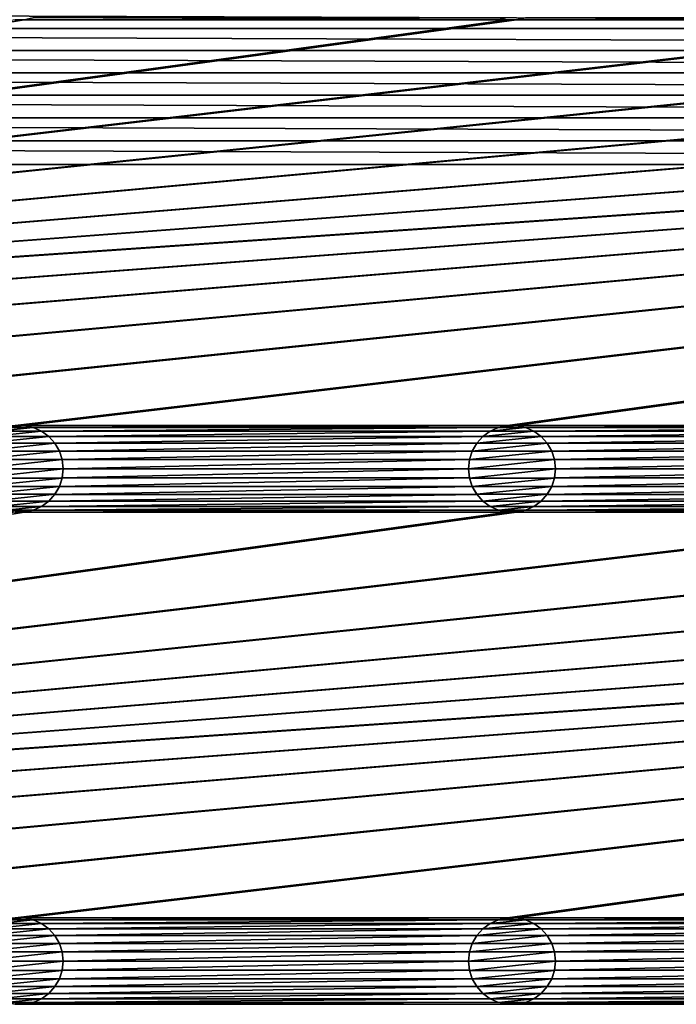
# Model space of a CAD drawing. Header units: metres. Extents: x -200 to 200, y -200 to 200.
# Tile 71 of 88: x -28 to 9, y 111 to 167. Entities that reach past the tile are written whole.
import ezdxf

# ---------------------------------------------------------------- set-up
doc = ezdxf.new("R2010")
doc.units = ezdxf.units.M
doc.layers.add('solid_P34200', color=7, linetype='CONTINUOUS')

msp = doc.modelspace()

# ---------------------------------------------------------------- linework, layer by layer
at = {"layer": 'solid_P34200'}
for points in [[(-179.568466, 166.803024), (-179.060257, 168.031967), (179.568466, 166.803024)], [(-179.060257, 168.031967), (179.060257, 168.031967), (179.568466, 166.803024)], [(170.058914, 167.314285, 5), (-170.058914, 143.985718, 5), (-169.541077, 143.985718, 5)], [(-28.04108, 167.314285, 5), (-28.55892, 167.314285, 5), (-170.058914, 143.985718, 5)], [(-0.25892, 167.314285, 5), (-28.04108, 167.314285, 5), (-170.058914, 143.985718, 5)], [(0.25892, 167.314285, 5), (-0.25892, 167.314285, 5), (-170.058914, 143.985718, 5)], [(28.04108, 167.314285, 5), (0.25892, 167.314285, 5), (-170.058914, 143.985718, 5)], [(170.058914, 167.314285, 5), (169.541077, 167.314285, 5), (-170.058914, 143.985718, 5)], [(141.758926, 167.314285, 5), (-170.058914, 143.985718, 5), (169.541077, 167.314285, 5)], [(141.758926, 167.314285, 5), (141.241074, 167.314285, 5), (-170.058914, 143.985718, 5)], [(113.458923, 167.314285, 5), (-170.058914, 143.985718, 5), (141.241074, 167.314285, 5)], [(113.458923, 167.314285, 5), (112.941078, 167.314285, 5), (-170.058914, 143.985718, 5)], [(85.15892, 167.314285, 5), (-170.058914, 143.985718, 5), (112.941078, 167.314285, 5)], [(85.15892, 167.314285, 5), (84.641083, 167.314285, 5), (-170.058914, 143.985718, 5)], [(56.858921, 167.314285, 5), (-170.058914, 143.985718, 5), (84.641083, 167.314285, 5)], [(56.858921, 167.314285, 5), (56.34108, 167.314285, 5), (-170.058914, 143.985718, 5)], [(28.55892, 167.314285, 5), (-170.058914, 143.985718, 5), (56.34108, 167.314285, 5)], [(28.55892, 167.314285, 5), (28.04108, 167.314285, 5), (-170.058914, 143.985718, 5)], [(170.058914, 167.314285, 5), (-169.541077, 143.985718, 5), (-141.758926, 143.985718, 5)], [(170.058914, 167.314285, 5), (-141.758926, 143.985718, 5), (-141.241074, 143.985718, 5)], [(170.058914, 167.314285, 5), (-141.241074, 143.985718, 5), (-113.458923, 143.985718, 5)], [(170.058914, 167.314285, 5), (-113.458923, 143.985718, 5), (-112.941078, 143.985718, 5)], [(170.058914, 167.314285, 5), (-112.941078, 143.985718, 5), (-85.15892, 143.985718, 5)], [(170.058914, 167.314285, 5), (-85.15892, 143.985718, 5), (-84.641083, 143.985718, 5)], [(170.058914, 167.314285, 5), (-84.641083, 143.985718, 5), (-56.858921, 143.985718, 5)], [(170.058914, 167.314285, 5), (-56.858921, 143.985718, 5), (-56.34108, 143.985718, 5)], [(170.058914, 167.314285, 5), (-56.34108, 143.985718, 5), (-28.55892, 143.985718, 5)], [(-28.564636, 167.315475, 7.5), (-28.55892, 167.314285, 5), (-28.04108, 167.314285, 5)], [(-28.564636, 167.315475, 7.5), (-28.04108, 167.314285, 5), (-28.035364, 167.315475, 7.5)], [(170.058914, 167.314285, 5), (-28.55892, 143.985718, 5), (-28.04108, 143.985718, 5)], [(-0.774688, 167.423645, 5), (-27.525312, 167.423645, 5), (-28.04108, 167.314285, 5)], [(-28.035364, 167.315475, 7.5), (-28.04108, 167.314285, 5), (-27.525312, 167.423645, 5)], [(-0.25892, 167.314285, 5), (-0.774688, 167.423645, 5), (-28.04108, 167.314285, 5)], [(170.058914, 167.314285, 5), (-28.04108, 143.985718, 5), (-0.25892, 143.985718, 5)], [(-0.768778, 167.422134, 7.5), (-0.774688, 167.423645, 5), (-0.25892, 167.314285, 5)], [(-0.768778, 167.422134, 7.5), (-0.25892, 167.314285, 5), (-0.264635, 167.315475, 7.5)], [(-0.264635, 167.315475, 7.5), (-0.25892, 167.314285, 5), (0.25892, 167.314285, 5)], [(-0.264635, 167.315475, 7.5), (0.25892, 167.314285, 5), (0.264635, 167.315475, 7.5)], [(170.058914, 167.314285, 5), (-0.25892, 143.985718, 5), (0.25892, 143.985718, 5)], [(27.525312, 167.423645, 5), (0.774688, 167.423645, 5), (0.25892, 167.314285, 5)], [(0.264635, 167.315475, 7.5), (0.25892, 167.314285, 5), (0.774688, 167.423645, 5)], [(28.04108, 167.314285, 5), (27.525312, 167.423645, 5), (0.25892, 167.314285, 5)], [(28.04108, 143.985718, 5), (170.058914, 167.314285, 5), (0.25892, 143.985718, 5)], [(-180.003708, 165.541977), (-179.568466, 166.803024), (180.003708, 165.541977)], [(-179.568466, 166.803024), (179.568466, 166.803024), (180.003708, 165.541977)], [(-180.361206, 164.262497), (-180.003708, 165.541977), (180.361206, 164.262497)], [(-180.003708, 165.541977), (180.003708, 165.541977), (180.361206, 164.262497)], [(-180.638016, 162.973083), (-180.361206, 164.262497), (180.638016, 162.973083)], [(-180.361206, 164.262497), (180.361206, 164.262497), (180.638016, 162.973083)], [(-180.836639, 161.666519), (-180.638016, 162.973083), (180.836639, 161.666519)], [(-180.638016, 162.973083), (180.638016, 162.973083), (180.836639, 161.666519)], [(-180.957291, 160.342163), (-180.836639, 161.666519), (180.957291, 160.342163)], [(-180.836639, 161.666519), (180.836639, 161.666519), (180.957291, 160.342163)], [(-180.957291, 160.342163), (181, 159), (-181, 159)], [(-180.957291, 160.342163), (180.957291, 160.342163), (181, 159)], [(-181, 159), (-14.856524, 2.058549), (-15, 0)], [(-181, 159), (-15, 0), (-14.856524, -2.058549)], [(-181, 159), (-14.444175, 4.045302), (-14.856524, 2.058549)], [(-181, 159), (-13.756138, 5.976712), (-14.444175, 4.045302)], [(-181, 159), (-12.817678, 7.79116), (-13.756138, 5.976712)], [(-181, 159), (-11.633039, 9.467192), (-12.817678, 7.79116)], [(-181, 159), (-10.240819, 10.959723), (-11.633039, 9.467192)], [(-181, 159), (-8.64688, 12.25524), (-10.240819, 10.959723)], [(-181, 159), (-6.904468, 13.315859), (-8.64688, 12.25524)], [(-181, 159), (-5.01928, 14.134056), (-6.904468, 13.315859)], [(-181, 159), (-3.055924, 14.684637), (-5.01928, 14.134056)], [(-181, 159), (-1.019424, 14.964341), (-3.055924, 14.684637)], [(-181, 159), (1.019424, 14.964341), (-1.019424, 14.964341)], [(-181, 159), (3.055924, 14.684637), (1.019424, 14.964341)], [(-181, 159), (5.01928, 14.134056), (3.055924, 14.684637)], [(-181, 159), (6.904468, 13.315859), (5.01928, 14.134056)], [(-181, 159), (8.64688, 12.25524), (6.904468, 13.315859)], [(181, 159), (8.64688, 12.25524), (-181, 159)], [(-181, 159), (-11.633039, -9.467192), (-10.240819, -10.959723)], [(-181, -159), (-181, 159), (-10.240819, -10.959723)], [(-181, 159), (-12.817678, -7.79116), (-11.633039, -9.467192)], [(-181, 159), (-13.756138, -5.976712), (-12.817678, -7.79116)], [(-181, 159), (-14.444175, -4.045302), (-13.756138, -5.976712)], [(-181, 159), (-14.856524, -2.058549), (-14.444175, -4.045302)], [(181, 159), (10.240819, 10.959723), (8.64688, 12.25524)], [(-27.531221, 143.877869, 7.5), (-29.068779, 143.877869, 7.5), (-29.551533, 143.662048, 7.5)], [(-27.048468, 143.662048, 7.5), (-27.531221, 143.877869, 7.5), (-29.551533, 143.662048, 7.5)], [(-28.035364, 143.984528, 7.5), (-28.564636, 143.984528, 7.5), (-29.068779, 143.877869, 7.5)], [(-27.531221, 143.877869, 7.5), (-28.035364, 143.984528, 7.5), (-29.068779, 143.877869, 7.5)], [(-28.035364, 143.984528, 7.5), (-28.55892, 143.985718, 5), (-28.564636, 143.984528, 7.5)], [(-28.035364, 143.984528, 7.5), (-28.04108, 143.985718, 5), (-28.55892, 143.985718, 5)], [(-0.25892, 143.985718, 5), (-28.04108, 143.985718, 5), (-27.525312, 143.876358, 5)], [(-27.531221, 143.877869, 7.5), (-27.525312, 143.876358, 5), (-28.04108, 143.985718, 5)], [(-27.531221, 143.877869, 7.5), (-28.04108, 143.985718, 5), (-28.035364, 143.984528, 7.5)], [(-27.048468, 143.662048, 7.5), (-27.525312, 143.876358, 5), (-27.531221, 143.877869, 7.5)], [(-0.774688, 143.876358, 5), (-0.25892, 143.985718, 5), (-27.525312, 143.876358, 5)], [(-0.774688, 143.876358, 5), (-27.525312, 143.876358, 5), (-27.052181, 143.66507, 5)], [(-27.048468, 143.662048, 7.5), (-27.052181, 143.66507, 5), (-27.525312, 143.876358, 5)], [(-1.247818, 143.66507, 5), (-0.774688, 143.876358, 5), (-27.052181, 143.66507, 5)], [(-0.768778, 143.877869, 7.5), (-1.247818, 143.66507, 5), (-1.251533, 143.662048, 7.5)], [(0.768778, 143.877869, 7.5), (-0.768778, 143.877869, 7.5), (-1.251533, 143.662048, 7.5)], [(1.251533, 143.662048, 7.5), (0.768778, 143.877869, 7.5), (-1.251533, 143.662048, 7.5)], [(-0.768778, 143.877869, 7.5), (-0.774688, 143.876358, 5), (-1.247818, 143.66507, 5)], [(-0.264635, 143.984528, 7.5), (-0.25892, 143.985718, 5), (-0.774688, 143.876358, 5)], [(-0.264635, 143.984528, 7.5), (-0.774688, 143.876358, 5), (-0.768778, 143.877869, 7.5)], [(0.264635, 143.984528, 7.5), (-0.264635, 143.984528, 7.5), (-0.768778, 143.877869, 7.5)], [(0.768778, 143.877869, 7.5), (0.264635, 143.984528, 7.5), (-0.768778, 143.877869, 7.5)], [(0.264635, 143.984528, 7.5), (-0.25892, 143.985718, 5), (-0.264635, 143.984528, 7.5)], [(0.264635, 143.984528, 7.5), (0.25892, 143.985718, 5), (-0.25892, 143.985718, 5)], [(28.04108, 143.985718, 5), (0.25892, 143.985718, 5), (0.774688, 143.876358, 5)], [(0.768778, 143.877869, 7.5), (0.774688, 143.876358, 5), (0.25892, 143.985718, 5)], [(0.768778, 143.877869, 7.5), (0.25892, 143.985718, 5), (0.264635, 143.984528, 7.5)], [(1.251533, 143.662048, 7.5), (0.774688, 143.876358, 5), (0.768778, 143.877869, 7.5)], [(27.525312, 143.876358, 5), (28.04108, 143.985718, 5), (0.774688, 143.876358, 5)], [(27.525312, 143.876358, 5), (0.774688, 143.876358, 5), (1.247818, 143.66507, 5)], [(1.251533, 143.662048, 7.5), (1.247818, 143.66507, 5), (0.774688, 143.876358, 5)], [(27.052181, 143.66507, 5), (27.525312, 143.876358, 5), (1.247818, 143.66507, 5)], [(-26.629887, 143.359634, 7.5), (-29.970114, 143.359634, 7.5), (-30.321882, 142.966705, 7.5)], [(-26.278118, 142.966705, 7.5), (-26.629887, 143.359634, 7.5), (-30.321882, 142.966705, 7.5)], [(-27.048468, 143.662048, 7.5), (-29.551533, 143.662048, 7.5), (-29.970114, 143.359634, 7.5)], [(-26.629887, 143.359634, 7.5), (-27.048468, 143.662048, 7.5), (-29.970114, 143.359634, 7.5)], [(-1.247818, 143.66507, 5), (-27.052181, 143.66507, 5), (-26.625776, 143.356216, 5)], [(-26.629887, 143.359634, 7.5), (-26.625776, 143.356216, 5), (-27.052181, 143.66507, 5)], [(-26.629887, 143.359634, 7.5), (-27.052181, 143.66507, 5), (-27.048468, 143.662048, 7.5)], [(-26.278118, 142.966705, 7.5), (-26.625776, 143.356216, 5), (-26.629887, 143.359634, 7.5)], [(-1.674224, 143.356216, 5), (-1.247818, 143.66507, 5), (-26.625776, 143.356216, 5)], [(-1.674224, 143.356216, 5), (-26.625776, 143.356216, 5), (-26.279205, 142.969711, 5)], [(-26.278118, 142.966705, 7.5), (-26.279205, 142.969711, 5), (-26.625776, 143.356216, 5)], [(-2.020795, 142.969711, 5), (-1.674224, 143.356216, 5), (-26.279205, 142.969711, 5)], [(-1.670113, 143.359634, 7.5), (-2.020795, 142.969711, 5), (-2.021883, 142.966705, 7.5)], [(1.670113, 143.359634, 7.5), (-1.670113, 143.359634, 7.5), (-2.021883, 142.966705, 7.5)], [(2.021883, 142.966705, 7.5), (1.670113, 143.359634, 7.5), (-2.021883, 142.966705, 7.5)], [(-1.670113, 143.359634, 7.5), (-1.674224, 143.356216, 5), (-2.020795, 142.969711, 5)], [(-1.251533, 143.662048, 7.5), (-1.247818, 143.66507, 5), (-1.674224, 143.356216, 5)], [(-1.251533, 143.662048, 7.5), (-1.674224, 143.356216, 5), (-1.670113, 143.359634, 7.5)], [(1.251533, 143.662048, 7.5), (-1.251533, 143.662048, 7.5), (-1.670113, 143.359634, 7.5)], [(1.670113, 143.359634, 7.5), (1.251533, 143.662048, 7.5), (-1.670113, 143.359634, 7.5)], [(27.052181, 143.66507, 5), (1.247818, 143.66507, 5), (1.674224, 143.356216, 5)], [(1.670113, 143.359634, 7.5), (1.674224, 143.356216, 5), (1.247818, 143.66507, 5)], [(1.670113, 143.359634, 7.5), (1.247818, 143.66507, 5), (1.251533, 143.662048, 7.5)], [(2.021883, 142.966705, 7.5), (1.674224, 143.356216, 5), (1.670113, 143.359634, 7.5)], [(26.625776, 143.356216, 5), (27.052181, 143.66507, 5), (1.674224, 143.356216, 5)], [(26.625776, 143.356216, 5), (1.674224, 143.356216, 5), (2.020795, 142.969711, 5)], [(2.021883, 142.966705, 7.5), (2.020795, 142.969711, 5), (1.674224, 143.356216, 5)], [(26.279205, 142.969711, 5), (26.625776, 143.356216, 5), (2.020795, 142.969711, 5)], [(-26.278118, 142.966705, 7.5), (-30.321882, 142.966705, 7.5), (-30.582808, 142.519073, 7.5)], [(-26.017193, 142.519073, 7.5), (-26.278118, 142.966705, 7.5), (-30.582808, 142.519073, 7.5)], [(-2.020795, 142.969711, 5), (-26.279205, 142.969711, 5), (-26.015661, 142.515564, 5)], [(-26.017193, 142.519073, 7.5), (-26.015661, 142.515564, 5), (-26.279205, 142.969711, 5)], [(-26.017193, 142.519073, 7.5), (-26.279205, 142.969711, 5), (-26.278118, 142.966705, 7.5)], [(-2.284338, 142.515564, 5), (-2.020795, 142.969711, 5), (-26.015661, 142.515564, 5)], [(-2.021883, 142.966705, 7.5), (-2.020795, 142.969711, 5), (-2.284338, 142.515564, 5)], [(-2.021883, 142.966705, 7.5), (-2.284338, 142.515564, 5), (-2.282807, 142.519073, 7.5)], [(2.021883, 142.966705, 7.5), (-2.021883, 142.966705, 7.5), (-2.282807, 142.519073, 7.5)], [(2.282807, 142.519073, 7.5), (2.021883, 142.966705, 7.5), (-2.282807, 142.519073, 7.5)], [(26.279205, 142.969711, 5), (2.020795, 142.969711, 5), (2.284338, 142.515564, 5)], [(2.282807, 142.519073, 7.5), (2.284338, 142.515564, 5), (2.020795, 142.969711, 5)], [(2.282807, 142.519073, 7.5), (2.020795, 142.969711, 5), (2.021883, 142.966705, 7.5)], [(26.015661, 142.515564, 5), (26.279205, 142.969711, 5), (2.284338, 142.515564, 5)], [(-26.017193, 142.519073, 7.5), (-30.582808, 142.519073, 7.5), (-30.739981, 142.032928, 7.5)], [(-25.86002, 142.032928, 7.5), (-26.017193, 142.519073, 7.5), (-30.739981, 142.032928, 7.5)], [(-25.86002, 142.032928, 7.5), (-26.015661, 142.515564, 5), (-26.017193, 142.519073, 7.5)], [(-2.284338, 142.515564, 5), (-26.015661, 142.515564, 5), (-25.857735, 142.028366, 5)], [(-25.86002, 142.032928, 7.5), (-25.857735, 142.028366, 5), (-26.015661, 142.515564, 5)], [(-2.442265, 142.028366, 5), (-2.284338, 142.515564, 5), (-25.857735, 142.028366, 5)], [(-2.282807, 142.519073, 7.5), (-2.284338, 142.515564, 5), (-2.442265, 142.028366, 5)], [(-2.282807, 142.519073, 7.5), (-2.442265, 142.028366, 5), (-2.439981, 142.032928, 7.5)], [(2.282807, 142.519073, 7.5), (-2.282807, 142.519073, 7.5), (-2.439981, 142.032928, 7.5)], [(2.439981, 142.032928, 7.5), (2.282807, 142.519073, 7.5), (-2.439981, 142.032928, 7.5)], [(2.439981, 142.032928, 7.5), (2.284338, 142.515564, 5), (2.282807, 142.519073, 7.5)], [(26.015661, 142.515564, 5), (2.284338, 142.515564, 5), (2.442265, 142.028366, 5)], [(2.439981, 142.032928, 7.5), (2.442265, 142.028366, 5), (2.284338, 142.515564, 5)], [(25.857735, 142.028366, 5), (26.015661, 142.515564, 5), (2.442265, 142.028366, 5)], [(-25.86002, 142.032928, 7.5), (-30.799999, 141.5, 7.5), (-25.799999, 141.5, 7.5)], [(-25.86002, 142.032928, 7.5), (-30.739981, 142.032928, 7.5), (-30.799999, 141.5, 7.5)], [(-30.799999, 141.5, 7.5), (-30.739981, 140.967072, 7.5), (-25.799999, 141.5, 7.5)], [(-30.739981, 140.967072, 7.5), (-25.86002, 140.967072, 7.5), (-25.799999, 141.5, 7.5)], [(-25.86002, 142.032928, 7.5), (-25.799999, 141.5, 7.5), (-25.857735, 142.028366, 5)], [(-25.86002, 140.967072, 7.5), (-25.857735, 140.971634, 5), (-25.799999, 141.5, 5)], [(-25.86002, 140.967072, 7.5), (-25.799999, 141.5, 5), (-25.799999, 141.5, 7.5)], [(-2.442265, 142.028366, 5), (-25.857735, 142.028366, 5), (-25.799999, 141.5, 5)], [(-25.799999, 141.5, 7.5), (-25.799999, 141.5, 5), (-25.857735, 142.028366, 5)], [(-2.5, 141.5, 5), (-25.799999, 141.5, 5), (-25.857735, 140.971634, 5)], [(-2.442265, 140.971634, 5), (-2.5, 141.5, 5), (-25.857735, 140.971634, 5)], [(-2.5, 141.5, 5), (-2.442265, 142.028366, 5), (-25.799999, 141.5, 5)], [(-2.439981, 142.032928, 7.5), (-2.442265, 142.028366, 5), (-2.5, 141.5, 5)], [(-2.439981, 142.032928, 7.5), (-2.5, 141.5, 5), (-2.5, 141.5, 7.5)], [(2.439981, 142.032928, 7.5), (-2.5, 141.5, 7.5), (2.5, 141.5, 7.5)], [(2.439981, 142.032928, 7.5), (-2.439981, 142.032928, 7.5), (-2.5, 141.5, 7.5)], [(-2.5, 141.5, 7.5), (-2.5, 141.5, 5), (-2.442265, 140.971634, 5)], [(-2.5, 141.5, 7.5), (-2.442265, 140.971634, 5), (-2.439981, 140.967072, 7.5)], [(-2.5, 141.5, 7.5), (-2.439981, 140.967072, 7.5), (2.5, 141.5, 7.5)], [(-2.439981, 140.967072, 7.5), (2.439981, 140.967072, 7.5), (2.5, 141.5, 7.5)], [(2.439981, 142.032928, 7.5), (2.5, 141.5, 7.5), (2.442265, 142.028366, 5)], [(2.439981, 140.967072, 7.5), (2.442265, 140.971634, 5), (2.5, 141.5, 5)], [(2.439981, 140.967072, 7.5), (2.5, 141.5, 5), (2.5, 141.5, 7.5)], [(25.857735, 142.028366, 5), (2.442265, 142.028366, 5), (2.5, 141.5, 5)], [(2.5, 141.5, 7.5), (2.5, 141.5, 5), (2.442265, 142.028366, 5)], [(25.799999, 141.5, 5), (2.5, 141.5, 5), (2.442265, 140.971634, 5)], [(25.857735, 140.971634, 5), (25.799999, 141.5, 5), (2.442265, 140.971634, 5)], [(25.857735, 142.028366, 5), (2.5, 141.5, 5), (25.799999, 141.5, 5)], [(-30.739981, 140.967072, 7.5), (-30.582808, 140.480927, 7.5), (-25.86002, 140.967072, 7.5)], [(-30.582808, 140.480927, 7.5), (-26.017193, 140.480927, 7.5), (-25.86002, 140.967072, 7.5)], [(-26.017193, 140.480927, 7.5), (-26.015661, 140.484436, 5), (-25.857735, 140.971634, 5)], [(-26.017193, 140.480927, 7.5), (-25.857735, 140.971634, 5), (-25.86002, 140.967072, 7.5)], [(-2.442265, 140.971634, 5), (-25.857735, 140.971634, 5), (-26.015661, 140.484436, 5)], [(-2.284338, 140.484436, 5), (-2.442265, 140.971634, 5), (-26.015661, 140.484436, 5)], [(-2.439981, 140.967072, 7.5), (-2.442265, 140.971634, 5), (-2.284338, 140.484436, 5)], [(-2.439981, 140.967072, 7.5), (-2.284338, 140.484436, 5), (-2.282807, 140.480927, 7.5)], [(-2.439981, 140.967072, 7.5), (-2.282807, 140.480927, 7.5), (2.439981, 140.967072, 7.5)], [(-2.282807, 140.480927, 7.5), (2.282807, 140.480927, 7.5), (2.439981, 140.967072, 7.5)], [(2.282807, 140.480927, 7.5), (2.284338, 140.484436, 5), (2.442265, 140.971634, 5)], [(2.282807, 140.480927, 7.5), (2.442265, 140.971634, 5), (2.439981, 140.967072, 7.5)], [(25.857735, 140.971634, 5), (2.442265, 140.971634, 5), (2.284338, 140.484436, 5)], [(26.015661, 140.484436, 5), (25.857735, 140.971634, 5), (2.284338, 140.484436, 5)], [(-30.582808, 140.480927, 7.5), (-30.321882, 140.033295, 7.5), (-26.017193, 140.480927, 7.5)], [(-30.321882, 140.033295, 7.5), (-26.278118, 140.033295, 7.5), (-26.017193, 140.480927, 7.5)], [(-2.284338, 140.484436, 5), (-26.015661, 140.484436, 5), (-26.279205, 140.030289, 5)], [(-26.278118, 140.033295, 7.5), (-26.279205, 140.030289, 5), (-26.015661, 140.484436, 5)], [(-2.020795, 140.030289, 5), (-2.284338, 140.484436, 5), (-26.279205, 140.030289, 5)], [(-26.278118, 140.033295, 7.5), (-26.015661, 140.484436, 5), (-26.017193, 140.480927, 7.5)], [(-2.282807, 140.480927, 7.5), (-2.284338, 140.484436, 5), (-2.020795, 140.030289, 5)], [(-2.282807, 140.480927, 7.5), (-2.020795, 140.030289, 5), (-2.021883, 140.033295, 7.5)], [(-2.282807, 140.480927, 7.5), (-2.021883, 140.033295, 7.5), (2.282807, 140.480927, 7.5)], [(-2.021883, 140.033295, 7.5), (2.021883, 140.033295, 7.5), (2.282807, 140.480927, 7.5)], [(26.015661, 140.484436, 5), (2.284338, 140.484436, 5), (2.020795, 140.030289, 5)], [(2.021883, 140.033295, 7.5), (2.020795, 140.030289, 5), (2.284338, 140.484436, 5)], [(26.279205, 140.030289, 5), (26.015661, 140.484436, 5), (2.020795, 140.030289, 5)], [(2.021883, 140.033295, 7.5), (2.284338, 140.484436, 5), (2.282807, 140.480927, 7.5)], [(-30.321882, 140.033295, 7.5), (-29.970114, 139.640366, 7.5), (-26.278118, 140.033295, 7.5)], [(-29.970114, 139.640366, 7.5), (-26.629887, 139.640366, 7.5), (-26.278118, 140.033295, 7.5)], [(-26.629887, 139.640366, 7.5), (-26.279205, 140.030289, 5), (-26.278118, 140.033295, 7.5)], [(-26.629887, 139.640366, 7.5), (-26.625776, 139.643784, 5), (-26.279205, 140.030289, 5)], [(-2.020795, 140.030289, 5), (-26.279205, 140.030289, 5), (-26.625776, 139.643784, 5)], [(-1.674224, 139.643784, 5), (-2.020795, 140.030289, 5), (-26.625776, 139.643784, 5)], [(-2.021883, 140.033295, 7.5), (-2.020795, 140.030289, 5), (-1.674224, 139.643784, 5)], [(-2.021883, 140.033295, 7.5), (-1.674224, 139.643784, 5), (-1.670113, 139.640366, 7.5)], [(-2.021883, 140.033295, 7.5), (-1.670113, 139.640366, 7.5), (2.021883, 140.033295, 7.5)], [(-1.670113, 139.640366, 7.5), (1.670113, 139.640366, 7.5), (2.021883, 140.033295, 7.5)], [(1.670113, 139.640366, 7.5), (2.020795, 140.030289, 5), (2.021883, 140.033295, 7.5)], [(1.670113, 139.640366, 7.5), (1.674224, 139.643784, 5), (2.020795, 140.030289, 5)], [(26.279205, 140.030289, 5), (2.020795, 140.030289, 5), (1.674224, 139.643784, 5)], [(26.625776, 139.643784, 5), (26.279205, 140.030289, 5), (1.674224, 139.643784, 5)], [(-29.970114, 139.640366, 7.5), (-29.551533, 139.337952, 7.5), (-26.629887, 139.640366, 7.5)], [(-29.551533, 139.337952, 7.5), (-27.048468, 139.337952, 7.5), (-26.629887, 139.640366, 7.5)], [(-29.551533, 139.337952, 7.5), (-29.068779, 139.122131, 7.5), (-27.048468, 139.337952, 7.5)], [(-29.068779, 139.122131, 7.5), (-27.531221, 139.122131, 7.5), (-27.048468, 139.337952, 7.5)], [(-27.531221, 139.122131, 7.5), (-27.052181, 139.33493, 5), (-27.048468, 139.337952, 7.5)], [(-27.531221, 139.122131, 7.5), (-27.525312, 139.123642, 5), (-27.052181, 139.33493, 5)], [(-1.247818, 139.33493, 5), (-27.052181, 139.33493, 5), (-27.525312, 139.123642, 5)], [(-0.774688, 139.123642, 5), (-1.247818, 139.33493, 5), (-27.525312, 139.123642, 5)], [(-1.674224, 139.643784, 5), (-26.625776, 139.643784, 5), (-27.052181, 139.33493, 5)], [(-27.048468, 139.337952, 7.5), (-27.052181, 139.33493, 5), (-26.625776, 139.643784, 5)], [(-1.247818, 139.33493, 5), (-1.674224, 139.643784, 5), (-27.052181, 139.33493, 5)], [(-27.048468, 139.337952, 7.5), (-26.625776, 139.643784, 5), (-26.629887, 139.640366, 7.5)], [(-1.670113, 139.640366, 7.5), (-1.674224, 139.643784, 5), (-1.247818, 139.33493, 5)], [(-1.670113, 139.640366, 7.5), (-1.247818, 139.33493, 5), (-1.251533, 139.337952, 7.5)], [(-1.670113, 139.640366, 7.5), (-1.251533, 139.337952, 7.5), (1.670113, 139.640366, 7.5)], [(-1.251533, 139.337952, 7.5), (1.251533, 139.337952, 7.5), (1.670113, 139.640366, 7.5)], [(-1.251533, 139.337952, 7.5), (-1.247818, 139.33493, 5), (-0.774688, 139.123642, 5)], [(-1.251533, 139.337952, 7.5), (-0.774688, 139.123642, 5), (-0.768778, 139.122131, 7.5)], [(-1.251533, 139.337952, 7.5), (-0.768778, 139.122131, 7.5), (1.251533, 139.337952, 7.5)], [(-0.768778, 139.122131, 7.5), (0.768778, 139.122131, 7.5), (1.251533, 139.337952, 7.5)], [(0.768778, 139.122131, 7.5), (1.247818, 139.33493, 5), (1.251533, 139.337952, 7.5)], [(0.768778, 139.122131, 7.5), (0.774688, 139.123642, 5), (1.247818, 139.33493, 5)], [(27.052181, 139.33493, 5), (1.247818, 139.33493, 5), (0.774688, 139.123642, 5)], [(27.525312, 139.123642, 5), (27.052181, 139.33493, 5), (0.774688, 139.123642, 5)], [(26.625776, 139.643784, 5), (1.674224, 139.643784, 5), (1.247818, 139.33493, 5)], [(1.251533, 139.337952, 7.5), (1.247818, 139.33493, 5), (1.674224, 139.643784, 5)], [(27.052181, 139.33493, 5), (26.625776, 139.643784, 5), (1.247818, 139.33493, 5)], [(1.251533, 139.337952, 7.5), (1.674224, 139.643784, 5), (1.670113, 139.640366, 7.5)], [(170.058914, 139.014282, 5), (-170.058914, 115.685715, 5), (-169.541077, 115.685715, 5)], [(-28.04108, 139.014282, 5), (-28.55892, 139.014282, 5), (-170.058914, 115.685715, 5)], [(-0.25892, 139.014282, 5), (-28.04108, 139.014282, 5), (-170.058914, 115.685715, 5)], [(0.25892, 139.014282, 5), (-0.25892, 139.014282, 5), (-170.058914, 115.685715, 5)], [(28.04108, 139.014282, 5), (0.25892, 139.014282, 5), (-170.058914, 115.685715, 5)], [(170.058914, 139.014282, 5), (169.541077, 139.014282, 5), (-170.058914, 115.685715, 5)], [(141.758926, 139.014282, 5), (-170.058914, 115.685715, 5), (169.541077, 139.014282, 5)], [(141.758926, 139.014282, 5), (141.241074, 139.014282, 5), (-170.058914, 115.685715, 5)], [(113.458923, 139.014282, 5), (-170.058914, 115.685715, 5), (141.241074, 139.014282, 5)], [(113.458923, 139.014282, 5), (112.941078, 139.014282, 5), (-170.058914, 115.685715, 5)], [(85.15892, 139.014282, 5), (-170.058914, 115.685715, 5), (112.941078, 139.014282, 5)], [(85.15892, 139.014282, 5), (84.641083, 139.014282, 5), (-170.058914, 115.685715, 5)], [(56.858921, 139.014282, 5), (-170.058914, 115.685715, 5), (84.641083, 139.014282, 5)], [(56.858921, 139.014282, 5), (56.34108, 139.014282, 5), (-170.058914, 115.685715, 5)], [(28.55892, 139.014282, 5), (-170.058914, 115.685715, 5), (56.34108, 139.014282, 5)], [(28.55892, 139.014282, 5), (28.04108, 139.014282, 5), (-170.058914, 115.685715, 5)], [(170.058914, 139.014282, 5), (-169.541077, 115.685715, 5), (-141.758926, 115.685715, 5)], [(170.058914, 139.014282, 5), (-141.758926, 115.685715, 5), (-141.241074, 115.685715, 5)], [(170.058914, 139.014282, 5), (-141.241074, 115.685715, 5), (-113.458923, 115.685715, 5)], [(170.058914, 139.014282, 5), (-113.458923, 115.685715, 5), (-112.941078, 115.685715, 5)], [(170.058914, 139.014282, 5), (-112.941078, 115.685715, 5), (-85.15892, 115.685715, 5)], [(170.058914, 139.014282, 5), (-85.15892, 115.685715, 5), (-84.641083, 115.685715, 5)], [(170.058914, 139.014282, 5), (-84.641083, 115.685715, 5), (-56.858921, 115.685715, 5)], [(170.058914, 139.014282, 5), (-56.858921, 115.685715, 5), (-56.34108, 115.685715, 5)], [(170.058914, 139.014282, 5), (-56.34108, 115.685715, 5), (-28.55892, 115.685715, 5)], [(-29.068779, 139.122131, 7.5), (-28.564636, 139.015472, 7.5), (-27.531221, 139.122131, 7.5)], [(-28.564636, 139.015472, 7.5), (-28.035364, 139.015472, 7.5), (-27.531221, 139.122131, 7.5)], [(-28.564636, 139.015472, 7.5), (-28.55892, 139.014282, 5), (-28.04108, 139.014282, 5)], [(-28.564636, 139.015472, 7.5), (-28.04108, 139.014282, 5), (-28.035364, 139.015472, 7.5)], [(170.058914, 139.014282, 5), (-28.55892, 115.685715, 5), (-28.04108, 115.685715, 5)], [(-0.774688, 139.123642, 5), (-27.525312, 139.123642, 5), (-28.04108, 139.014282, 5)], [(-28.035364, 139.015472, 7.5), (-28.04108, 139.014282, 5), (-27.525312, 139.123642, 5)], [(-0.25892, 139.014282, 5), (-0.774688, 139.123642, 5), (-28.04108, 139.014282, 5)], [(170.058914, 139.014282, 5), (-28.04108, 115.685715, 5), (-0.25892, 115.685715, 5)], [(-28.035364, 139.015472, 7.5), (-27.525312, 139.123642, 5), (-27.531221, 139.122131, 7.5)], [(-0.768778, 139.122131, 7.5), (-0.774688, 139.123642, 5), (-0.25892, 139.014282, 5)], [(-0.768778, 139.122131, 7.5), (-0.25892, 139.014282, 5), (-0.264635, 139.015472, 7.5)], [(-0.768778, 139.122131, 7.5), (-0.264635, 139.015472, 7.5), (0.768778, 139.122131, 7.5)], [(-0.264635, 139.015472, 7.5), (0.264635, 139.015472, 7.5), (0.768778, 139.122131, 7.5)], [(-0.264635, 139.015472, 7.5), (-0.25892, 139.014282, 5), (0.25892, 139.014282, 5)], [(-0.264635, 139.015472, 7.5), (0.25892, 139.014282, 5), (0.264635, 139.015472, 7.5)], [(170.058914, 139.014282, 5), (-0.25892, 115.685715, 5), (0.25892, 115.685715, 5)], [(27.525312, 139.123642, 5), (0.774688, 139.123642, 5), (0.25892, 139.014282, 5)], [(0.264635, 139.015472, 7.5), (0.25892, 139.014282, 5), (0.774688, 139.123642, 5)], [(28.04108, 139.014282, 5), (27.525312, 139.123642, 5), (0.25892, 139.014282, 5)], [(28.04108, 115.685715, 5), (170.058914, 139.014282, 5), (0.25892, 115.685715, 5)], [(0.264635, 139.015472, 7.5), (0.774688, 139.123642, 5), (0.768778, 139.122131, 7.5)], [(-27.531221, 115.577858, 7.5), (-29.068779, 115.577858, 7.5), (-29.551533, 115.362045, 7.5)], [(-27.048468, 115.362045, 7.5), (-27.531221, 115.577858, 7.5), (-29.551533, 115.362045, 7.5)], [(-28.035364, 115.684525, 7.5), (-28.564636, 115.684525, 7.5), (-29.068779, 115.577858, 7.5)], [(-27.531221, 115.577858, 7.5), (-28.035364, 115.684525, 7.5), (-29.068779, 115.577858, 7.5)], [(-28.035364, 115.684525, 7.5), (-28.55892, 115.685715, 5), (-28.564636, 115.684525, 7.5)], [(-28.035364, 115.684525, 7.5), (-28.04108, 115.685715, 5), (-28.55892, 115.685715, 5)], [(-0.25892, 115.685715, 5), (-28.04108, 115.685715, 5), (-27.525312, 115.576355, 5)], [(-27.531221, 115.577858, 7.5), (-27.525312, 115.576355, 5), (-28.04108, 115.685715, 5)], [(-27.531221, 115.577858, 7.5), (-28.04108, 115.685715, 5), (-28.035364, 115.684525, 7.5)], [(-27.048468, 115.362045, 7.5), (-27.525312, 115.576355, 5), (-27.531221, 115.577858, 7.5)], [(-0.774688, 115.576355, 5), (-0.25892, 115.685715, 5), (-27.525312, 115.576355, 5)], [(-0.774688, 115.576355, 5), (-27.525312, 115.576355, 5), (-27.052181, 115.365067, 5)], [(-27.048468, 115.362045, 7.5), (-27.052181, 115.365067, 5), (-27.525312, 115.576355, 5)], [(-1.247818, 115.365067, 5), (-0.774688, 115.576355, 5), (-27.052181, 115.365067, 5)], [(-0.768778, 115.577858, 7.5), (-1.247818, 115.365067, 5), (-1.251533, 115.362045, 7.5)], [(0.768778, 115.577858, 7.5), (-0.768778, 115.577858, 7.5), (-1.251533, 115.362045, 7.5)], [(1.251533, 115.362045, 7.5), (0.768778, 115.577858, 7.5), (-1.251533, 115.362045, 7.5)], [(-0.768778, 115.577858, 7.5), (-0.774688, 115.576355, 5), (-1.247818, 115.365067, 5)], [(-0.264635, 115.684525, 7.5), (-0.25892, 115.685715, 5), (-0.774688, 115.576355, 5)], [(-0.264635, 115.684525, 7.5), (-0.774688, 115.576355, 5), (-0.768778, 115.577858, 7.5)], [(0.264635, 115.684525, 7.5), (-0.264635, 115.684525, 7.5), (-0.768778, 115.577858, 7.5)], [(0.768778, 115.577858, 7.5), (0.264635, 115.684525, 7.5), (-0.768778, 115.577858, 7.5)], [(0.264635, 115.684525, 7.5), (-0.25892, 115.685715, 5), (-0.264635, 115.684525, 7.5)], [(0.264635, 115.684525, 7.5), (0.25892, 115.685715, 5), (-0.25892, 115.685715, 5)], [(28.04108, 115.685715, 5), (0.25892, 115.685715, 5), (0.774688, 115.576355, 5)], [(0.768778, 115.577858, 7.5), (0.774688, 115.576355, 5), (0.25892, 115.685715, 5)], [(0.768778, 115.577858, 7.5), (0.25892, 115.685715, 5), (0.264635, 115.684525, 7.5)], [(1.251533, 115.362045, 7.5), (0.774688, 115.576355, 5), (0.768778, 115.577858, 7.5)], [(27.525312, 115.576355, 5), (28.04108, 115.685715, 5), (0.774688, 115.576355, 5)], [(27.525312, 115.576355, 5), (0.774688, 115.576355, 5), (1.247818, 115.365067, 5)], [(1.251533, 115.362045, 7.5), (1.247818, 115.365067, 5), (0.774688, 115.576355, 5)], [(27.052181, 115.365067, 5), (27.525312, 115.576355, 5), (1.247818, 115.365067, 5)], [(-26.629887, 115.059639, 7.5), (-29.970114, 115.059639, 7.5), (-30.321882, 114.66671, 7.5)], [(-26.278118, 114.66671, 7.5), (-26.629887, 115.059639, 7.5), (-30.321882, 114.66671, 7.5)], [(-27.048468, 115.362045, 7.5), (-29.551533, 115.362045, 7.5), (-29.970114, 115.059639, 7.5)], [(-26.629887, 115.059639, 7.5), (-27.048468, 115.362045, 7.5), (-29.970114, 115.059639, 7.5)], [(-1.247818, 115.365067, 5), (-27.052181, 115.365067, 5), (-26.625776, 115.056213, 5)], [(-26.629887, 115.059639, 7.5), (-26.625776, 115.056213, 5), (-27.052181, 115.365067, 5)], [(-26.629887, 115.059639, 7.5), (-27.052181, 115.365067, 5), (-27.048468, 115.362045, 7.5)], [(-26.278118, 114.66671, 7.5), (-26.625776, 115.056213, 5), (-26.629887, 115.059639, 7.5)], [(-1.674224, 115.056213, 5), (-1.247818, 115.365067, 5), (-26.625776, 115.056213, 5)], [(-1.674224, 115.056213, 5), (-26.625776, 115.056213, 5), (-26.279205, 114.669708, 5)], [(-26.278118, 114.66671, 7.5), (-26.279205, 114.669708, 5), (-26.625776, 115.056213, 5)], [(-2.020795, 114.669708, 5), (-1.674224, 115.056213, 5), (-26.279205, 114.669708, 5)], [(-1.670113, 115.059639, 7.5), (-2.020795, 114.669708, 5), (-2.021883, 114.66671, 7.5)], [(1.670113, 115.059639, 7.5), (-1.670113, 115.059639, 7.5), (-2.021883, 114.66671, 7.5)], [(2.021883, 114.66671, 7.5), (1.670113, 115.059639, 7.5), (-2.021883, 114.66671, 7.5)], [(-1.670113, 115.059639, 7.5), (-1.674224, 115.056213, 5), (-2.020795, 114.669708, 5)], [(-1.251533, 115.362045, 7.5), (-1.247818, 115.365067, 5), (-1.674224, 115.056213, 5)], [(-1.251533, 115.362045, 7.5), (-1.674224, 115.056213, 5), (-1.670113, 115.059639, 7.5)], [(1.251533, 115.362045, 7.5), (-1.251533, 115.362045, 7.5), (-1.670113, 115.059639, 7.5)], [(1.670113, 115.059639, 7.5), (1.251533, 115.362045, 7.5), (-1.670113, 115.059639, 7.5)], [(27.052181, 115.365067, 5), (1.247818, 115.365067, 5), (1.674224, 115.056213, 5)], [(1.670113, 115.059639, 7.5), (1.674224, 115.056213, 5), (1.247818, 115.365067, 5)], [(1.670113, 115.059639, 7.5), (1.247818, 115.365067, 5), (1.251533, 115.362045, 7.5)], [(2.021883, 114.66671, 7.5), (1.674224, 115.056213, 5), (1.670113, 115.059639, 7.5)], [(26.625776, 115.056213, 5), (27.052181, 115.365067, 5), (1.674224, 115.056213, 5)], [(26.625776, 115.056213, 5), (1.674224, 115.056213, 5), (2.020795, 114.669708, 5)], [(2.021883, 114.66671, 7.5), (2.020795, 114.669708, 5), (1.674224, 115.056213, 5)], [(26.279205, 114.669708, 5), (26.625776, 115.056213, 5), (2.020795, 114.669708, 5)], [(-26.278118, 114.66671, 7.5), (-30.321882, 114.66671, 7.5), (-30.582808, 114.219078, 7.5)], [(-26.017193, 114.219078, 7.5), (-26.278118, 114.66671, 7.5), (-30.582808, 114.219078, 7.5)], [(-2.020795, 114.669708, 5), (-26.279205, 114.669708, 5), (-26.015661, 114.215569, 5)], [(-26.017193, 114.219078, 7.5), (-26.015661, 114.215569, 5), (-26.279205, 114.669708, 5)], [(-26.017193, 114.219078, 7.5), (-26.279205, 114.669708, 5), (-26.278118, 114.66671, 7.5)], [(-2.284338, 114.215569, 5), (-2.020795, 114.669708, 5), (-26.015661, 114.215569, 5)], [(-2.021883, 114.66671, 7.5), (-2.020795, 114.669708, 5), (-2.284338, 114.215569, 5)], [(-2.021883, 114.66671, 7.5), (-2.284338, 114.215569, 5), (-2.282807, 114.219078, 7.5)], [(2.021883, 114.66671, 7.5), (-2.021883, 114.66671, 7.5), (-2.282807, 114.219078, 7.5)], [(2.282807, 114.219078, 7.5), (2.021883, 114.66671, 7.5), (-2.282807, 114.219078, 7.5)], [(26.279205, 114.669708, 5), (2.020795, 114.669708, 5), (2.284338, 114.215569, 5)], [(2.282807, 114.219078, 7.5), (2.284338, 114.215569, 5), (2.020795, 114.669708, 5)], [(2.282807, 114.219078, 7.5), (2.020795, 114.669708, 5), (2.021883, 114.66671, 7.5)], [(26.015661, 114.215569, 5), (26.279205, 114.669708, 5), (2.284338, 114.215569, 5)], [(-26.017193, 114.219078, 7.5), (-30.582808, 114.219078, 7.5), (-30.739981, 113.732933, 7.5)], [(-25.86002, 113.732933, 7.5), (-26.017193, 114.219078, 7.5), (-30.739981, 113.732933, 7.5)], [(-25.86002, 113.732933, 7.5), (-26.015661, 114.215569, 5), (-26.017193, 114.219078, 7.5)], [(-2.284338, 114.215569, 5), (-26.015661, 114.215569, 5), (-25.857735, 113.728371, 5)], [(-25.86002, 113.732933, 7.5), (-25.857735, 113.728371, 5), (-26.015661, 114.215569, 5)], [(-2.442265, 113.728371, 5), (-2.284338, 114.215569, 5), (-25.857735, 113.728371, 5)], [(-2.282807, 114.219078, 7.5), (-2.284338, 114.215569, 5), (-2.442265, 113.728371, 5)], [(-2.282807, 114.219078, 7.5), (-2.442265, 113.728371, 5), (-2.439981, 113.732933, 7.5)], [(2.282807, 114.219078, 7.5), (-2.282807, 114.219078, 7.5), (-2.439981, 113.732933, 7.5)], [(2.439981, 113.732933, 7.5), (2.282807, 114.219078, 7.5), (-2.439981, 113.732933, 7.5)], [(2.439981, 113.732933, 7.5), (2.284338, 114.215569, 5), (2.282807, 114.219078, 7.5)], [(26.015661, 114.215569, 5), (2.284338, 114.215569, 5), (2.442265, 113.728371, 5)], [(2.439981, 113.732933, 7.5), (2.442265, 113.728371, 5), (2.284338, 114.215569, 5)], [(25.857735, 113.728371, 5), (26.015661, 114.215569, 5), (2.442265, 113.728371, 5)], [(-25.86002, 113.732933, 7.5), (-30.799999, 113.199997, 7.5), (-25.799999, 113.199997, 7.5)], [(-25.86002, 113.732933, 7.5), (-30.739981, 113.732933, 7.5), (-30.799999, 113.199997, 7.5)], [(-30.799999, 113.199997, 7.5), (-30.739981, 112.667068, 7.5), (-25.799999, 113.199997, 7.5)], [(-30.739981, 112.667068, 7.5), (-25.86002, 112.667068, 7.5), (-25.799999, 113.199997, 7.5)], [(-25.86002, 113.732933, 7.5), (-25.799999, 113.199997, 7.5), (-25.857735, 113.728371, 5)], [(-25.86002, 112.667068, 7.5), (-25.857735, 112.671631, 5), (-25.799999, 113.199997, 5)], [(-25.86002, 112.667068, 7.5), (-25.799999, 113.199997, 5), (-25.799999, 113.199997, 7.5)], [(-2.442265, 113.728371, 5), (-25.857735, 113.728371, 5), (-25.799999, 113.199997, 5)], [(-25.799999, 113.199997, 7.5), (-25.799999, 113.199997, 5), (-25.857735, 113.728371, 5)], [(-2.5, 113.199997, 5), (-25.799999, 113.199997, 5), (-25.857735, 112.671631, 5)], [(-2.442265, 112.671631, 5), (-2.5, 113.199997, 5), (-25.857735, 112.671631, 5)], [(-2.5, 113.199997, 5), (-2.442265, 113.728371, 5), (-25.799999, 113.199997, 5)], [(-2.439981, 113.732933, 7.5), (-2.442265, 113.728371, 5), (-2.5, 113.199997, 5)], [(-2.439981, 113.732933, 7.5), (-2.5, 113.199997, 5), (-2.5, 113.199997, 7.5)], [(2.439981, 113.732933, 7.5), (-2.5, 113.199997, 7.5), (2.5, 113.199997, 7.5)], [(2.439981, 113.732933, 7.5), (-2.439981, 113.732933, 7.5), (-2.5, 113.199997, 7.5)], [(-2.5, 113.199997, 7.5), (-2.5, 113.199997, 5), (-2.442265, 112.671631, 5)], [(-2.5, 113.199997, 7.5), (-2.442265, 112.671631, 5), (-2.439981, 112.667068, 7.5)], [(-2.5, 113.199997, 7.5), (-2.439981, 112.667068, 7.5), (2.5, 113.199997, 7.5)], [(-2.439981, 112.667068, 7.5), (2.439981, 112.667068, 7.5), (2.5, 113.199997, 7.5)], [(2.439981, 113.732933, 7.5), (2.5, 113.199997, 7.5), (2.442265, 113.728371, 5)], [(2.439981, 112.667068, 7.5), (2.442265, 112.671631, 5), (2.5, 113.199997, 5)], [(2.439981, 112.667068, 7.5), (2.5, 113.199997, 5), (2.5, 113.199997, 7.5)], [(25.857735, 113.728371, 5), (2.442265, 113.728371, 5), (2.5, 113.199997, 5)], [(2.5, 113.199997, 7.5), (2.5, 113.199997, 5), (2.442265, 113.728371, 5)], [(25.799999, 113.199997, 5), (2.5, 113.199997, 5), (2.442265, 112.671631, 5)], [(25.857735, 112.671631, 5), (25.799999, 113.199997, 5), (2.442265, 112.671631, 5)], [(25.857735, 113.728371, 5), (2.5, 113.199997, 5), (25.799999, 113.199997, 5)], [(-30.739981, 112.667068, 7.5), (-30.582808, 112.180923, 7.5), (-25.86002, 112.667068, 7.5)], [(-30.582808, 112.180923, 7.5), (-26.017193, 112.180923, 7.5), (-25.86002, 112.667068, 7.5)], [(-26.017193, 112.180923, 7.5), (-26.015661, 112.184433, 5), (-25.857735, 112.671631, 5)], [(-26.017193, 112.180923, 7.5), (-25.857735, 112.671631, 5), (-25.86002, 112.667068, 7.5)], [(-2.442265, 112.671631, 5), (-25.857735, 112.671631, 5), (-26.015661, 112.184433, 5)], [(-2.284338, 112.184433, 5), (-2.442265, 112.671631, 5), (-26.015661, 112.184433, 5)], [(-2.439981, 112.667068, 7.5), (-2.442265, 112.671631, 5), (-2.284338, 112.184433, 5)], [(-2.439981, 112.667068, 7.5), (-2.284338, 112.184433, 5), (-2.282807, 112.180923, 7.5)], [(-2.439981, 112.667068, 7.5), (-2.282807, 112.180923, 7.5), (2.439981, 112.667068, 7.5)], [(-2.282807, 112.180923, 7.5), (2.282807, 112.180923, 7.5), (2.439981, 112.667068, 7.5)], [(2.282807, 112.180923, 7.5), (2.284338, 112.184433, 5), (2.442265, 112.671631, 5)], [(2.282807, 112.180923, 7.5), (2.442265, 112.671631, 5), (2.439981, 112.667068, 7.5)], [(25.857735, 112.671631, 5), (2.442265, 112.671631, 5), (2.284338, 112.184433, 5)], [(26.015661, 112.184433, 5), (25.857735, 112.671631, 5), (2.284338, 112.184433, 5)], [(-30.582808, 112.180923, 7.5), (-30.321882, 111.733292, 7.5), (-26.017193, 112.180923, 7.5)], [(-30.321882, 111.733292, 7.5), (-26.278118, 111.733292, 7.5), (-26.017193, 112.180923, 7.5)], [(-2.284338, 112.184433, 5), (-26.015661, 112.184433, 5), (-26.279205, 111.730286, 5)], [(-26.278118, 111.733292, 7.5), (-26.279205, 111.730286, 5), (-26.015661, 112.184433, 5)], [(-2.020795, 111.730286, 5), (-2.284338, 112.184433, 5), (-26.279205, 111.730286, 5)], [(-26.278118, 111.733292, 7.5), (-26.015661, 112.184433, 5), (-26.017193, 112.180923, 7.5)], [(-2.282807, 112.180923, 7.5), (-2.284338, 112.184433, 5), (-2.020795, 111.730286, 5)], [(-2.282807, 112.180923, 7.5), (-2.020795, 111.730286, 5), (-2.021883, 111.733292, 7.5)], [(-2.282807, 112.180923, 7.5), (-2.021883, 111.733292, 7.5), (2.282807, 112.180923, 7.5)], [(-2.021883, 111.733292, 7.5), (2.021883, 111.733292, 7.5), (2.282807, 112.180923, 7.5)], [(26.015661, 112.184433, 5), (2.284338, 112.184433, 5), (2.020795, 111.730286, 5)], [(2.021883, 111.733292, 7.5), (2.020795, 111.730286, 5), (2.284338, 112.184433, 5)], [(26.279205, 111.730286, 5), (26.015661, 112.184433, 5), (2.020795, 111.730286, 5)], [(2.021883, 111.733292, 7.5), (2.284338, 112.184433, 5), (2.282807, 112.180923, 7.5)], [(-30.321882, 111.733292, 7.5), (-29.970114, 111.340363, 7.5), (-26.278118, 111.733292, 7.5)], [(-29.970114, 111.340363, 7.5), (-26.629887, 111.340363, 7.5), (-26.278118, 111.733292, 7.5)], [(-26.629887, 111.340363, 7.5), (-26.279205, 111.730286, 5), (-26.278118, 111.733292, 7.5)], [(-26.629887, 111.340363, 7.5), (-26.625776, 111.343788, 5), (-26.279205, 111.730286, 5)], [(-2.020795, 111.730286, 5), (-26.279205, 111.730286, 5), (-26.625776, 111.343788, 5)], [(-1.674224, 111.343788, 5), (-2.020795, 111.730286, 5), (-26.625776, 111.343788, 5)], [(-2.021883, 111.733292, 7.5), (-2.020795, 111.730286, 5), (-1.674224, 111.343788, 5)], [(-2.021883, 111.733292, 7.5), (-1.674224, 111.343788, 5), (-1.670113, 111.340363, 7.5)], [(-2.021883, 111.733292, 7.5), (-1.670113, 111.340363, 7.5), (2.021883, 111.733292, 7.5)], [(-1.670113, 111.340363, 7.5), (1.670113, 111.340363, 7.5), (2.021883, 111.733292, 7.5)], [(1.670113, 111.340363, 7.5), (2.020795, 111.730286, 5), (2.021883, 111.733292, 7.5)], [(1.670113, 111.340363, 7.5), (1.674224, 111.343788, 5), (2.020795, 111.730286, 5)], [(26.279205, 111.730286, 5), (2.020795, 111.730286, 5), (1.674224, 111.343788, 5)], [(26.625776, 111.343788, 5), (26.279205, 111.730286, 5), (1.674224, 111.343788, 5)], [(-29.970114, 111.340363, 7.5), (-29.551533, 111.037949, 7.5), (-26.629887, 111.340363, 7.5)], [(-29.551533, 111.037949, 7.5), (-27.048468, 111.037949, 7.5), (-26.629887, 111.340363, 7.5)], [(-29.551533, 111.037949, 7.5), (-29.068779, 110.822136, 7.5), (-27.048468, 111.037949, 7.5)], [(-29.068779, 110.822136, 7.5), (-27.531221, 110.822136, 7.5), (-27.048468, 111.037949, 7.5)], [(-27.531221, 110.822136, 7.5), (-27.052181, 111.034927, 5), (-27.048468, 111.037949, 7.5)], [(-27.531221, 110.822136, 7.5), (-27.525312, 110.823647, 5), (-27.052181, 111.034927, 5)], [(-1.247818, 111.034927, 5), (-27.052181, 111.034927, 5), (-27.525312, 110.823647, 5)], [(-0.774688, 110.823647, 5), (-1.247818, 111.034927, 5), (-27.525312, 110.823647, 5)], [(-1.674224, 111.343788, 5), (-26.625776, 111.343788, 5), (-27.052181, 111.034927, 5)], [(-27.048468, 111.037949, 7.5), (-27.052181, 111.034927, 5), (-26.625776, 111.343788, 5)], [(-1.247818, 111.034927, 5), (-1.674224, 111.343788, 5), (-27.052181, 111.034927, 5)], [(-27.048468, 111.037949, 7.5), (-26.625776, 111.343788, 5), (-26.629887, 111.340363, 7.5)], [(-1.670113, 111.340363, 7.5), (-1.674224, 111.343788, 5), (-1.247818, 111.034927, 5)], [(-1.670113, 111.340363, 7.5), (-1.247818, 111.034927, 5), (-1.251533, 111.037949, 7.5)], [(-1.670113, 111.340363, 7.5), (-1.251533, 111.037949, 7.5), (1.670113, 111.340363, 7.5)], [(-1.251533, 111.037949, 7.5), (1.251533, 111.037949, 7.5), (1.670113, 111.340363, 7.5)], [(-1.251533, 111.037949, 7.5), (-1.247818, 111.034927, 5), (-0.774688, 110.823647, 5)], [(-1.251533, 111.037949, 7.5), (-0.774688, 110.823647, 5), (-0.768778, 110.822136, 7.5)], [(-1.251533, 111.037949, 7.5), (-0.768778, 110.822136, 7.5), (1.251533, 111.037949, 7.5)], [(-0.768778, 110.822136, 7.5), (0.768778, 110.822136, 7.5), (1.251533, 111.037949, 7.5)], [(0.768778, 110.822136, 7.5), (1.247818, 111.034927, 5), (1.251533, 111.037949, 7.5)], [(0.768778, 110.822136, 7.5), (0.774688, 110.823647, 5), (1.247818, 111.034927, 5)], [(27.052181, 111.034927, 5), (1.247818, 111.034927, 5), (0.774688, 110.823647, 5)], [(27.525312, 110.823647, 5), (27.052181, 111.034927, 5), (0.774688, 110.823647, 5)], [(26.625776, 111.343788, 5), (1.674224, 111.343788, 5), (1.247818, 111.034927, 5)], [(1.251533, 111.037949, 7.5), (1.247818, 111.034927, 5), (1.674224, 111.343788, 5)], [(27.052181, 111.034927, 5), (26.625776, 111.343788, 5), (1.247818, 111.034927, 5)], [(1.251533, 111.037949, 7.5), (1.674224, 111.343788, 5), (1.670113, 111.340363, 7.5)], [(-29.068779, 110.822136, 7.5), (-28.564636, 110.715477, 7.5), (-27.531221, 110.822136, 7.5)], [(-28.564636, 110.715477, 7.5), (-28.035364, 110.715477, 7.5), (-27.531221, 110.822136, 7.5)], [(-28.564636, 110.715477, 7.5), (-28.55892, 110.714287, 5), (-28.04108, 110.714287, 5)], [(-28.564636, 110.715477, 7.5), (-28.04108, 110.714287, 5), (-28.035364, 110.715477, 7.5)], [(-0.774688, 110.823647, 5), (-27.525312, 110.823647, 5), (-28.04108, 110.714287, 5)], [(-28.035364, 110.715477, 7.5), (-28.04108, 110.714287, 5), (-27.525312, 110.823647, 5)], [(-0.25892, 110.714287, 5), (-0.774688, 110.823647, 5), (-28.04108, 110.714287, 5)], [(-28.035364, 110.715477, 7.5), (-27.525312, 110.823647, 5), (-27.531221, 110.822136, 7.5)], [(-0.768778, 110.822136, 7.5), (-0.774688, 110.823647, 5), (-0.25892, 110.714287, 5)], [(-0.768778, 110.822136, 7.5), (-0.25892, 110.714287, 5), (-0.264635, 110.715477, 7.5)], [(-0.768778, 110.822136, 7.5), (-0.264635, 110.715477, 7.5), (0.768778, 110.822136, 7.5)], [(-0.264635, 110.715477, 7.5), (0.264635, 110.715477, 7.5), (0.768778, 110.822136, 7.5)], [(-0.264635, 110.715477, 7.5), (-0.25892, 110.714287, 5), (0.25892, 110.714287, 5)], [(-0.264635, 110.715477, 7.5), (0.25892, 110.714287, 5), (0.264635, 110.715477, 7.5)], [(27.525312, 110.823647, 5), (0.774688, 110.823647, 5), (0.25892, 110.714287, 5)], [(0.264635, 110.715477, 7.5), (0.25892, 110.714287, 5), (0.774688, 110.823647, 5)], [(28.04108, 110.714287, 5), (27.525312, 110.823647, 5), (0.25892, 110.714287, 5)], [(0.264635, 110.715477, 7.5), (0.774688, 110.823647, 5), (0.768778, 110.822136, 7.5)]]:
    msp.add_3dface(points, dxfattribs=at)

doc.saveas('drawing.dxf')
